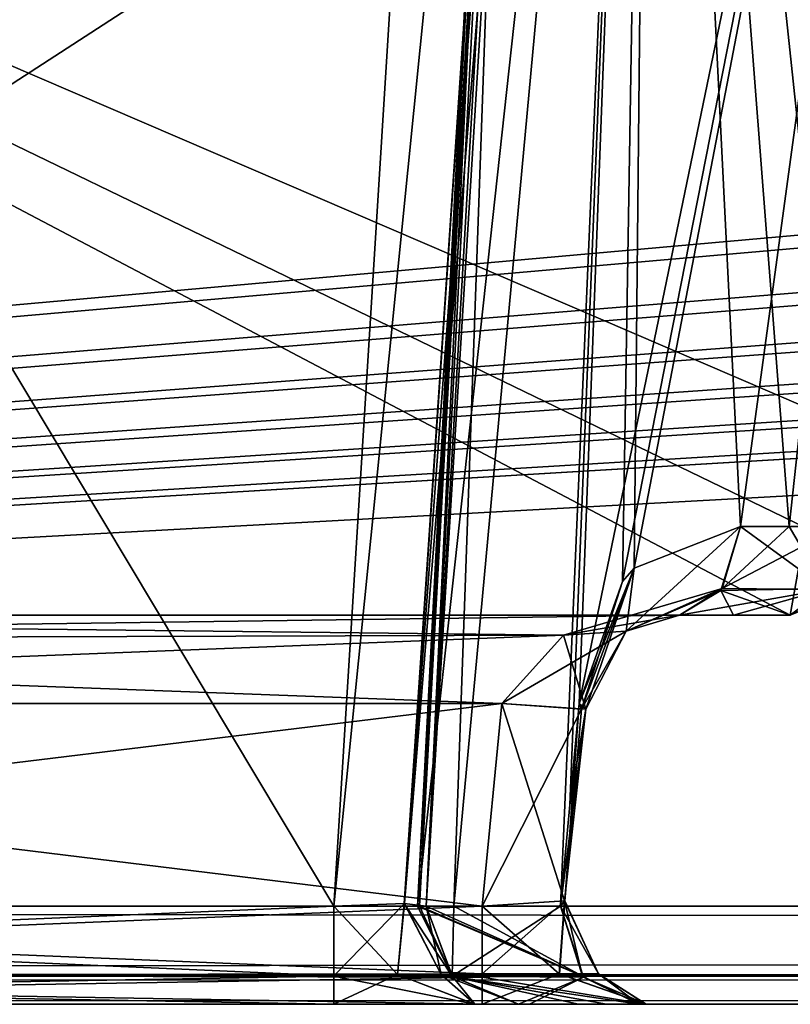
# Model space of a CAD drawing. Header units: inches. Extents: x -9.1 to 9.1, y -1.6 to 4.3.
# Tile 142 of 256: x -6.415 to -6.168, y -1.605 to -1.289. Entities that reach past the tile are written whole.
import ezdxf

# ---------------------------------------------------------------- set-up
doc = ezdxf.new("R2010")
doc.units = ezdxf.units.IN
doc.header["$LTSCALE"] = 81.481481
doc.header["$MEASUREMENT"] = 0
for name, color, linetype in [('127', 7, 'CONTINUOUS'), ('1823', 7, 'CONTINUOUS'), ('1824', 7, 'CONTINUOUS'), ('1825', 7, 'CONTINUOUS'), ('1831', 7, 'CONTINUOUS'), ('1832', 7, 'CONTINUOUS'), ('2470', 7, 'CONTINUOUS'), ('2471', 7, 'CONTINUOUS'), ('2492', 7, 'CONTINUOUS'), ('2493', 7, 'CONTINUOUS'), ('2494', 7, 'CONTINUOUS'), ('2495', 7, 'CONTINUOUS'), ('2496', 7, 'CONTINUOUS'), ('2497', 7, 'CONTINUOUS'), ('2498', 7, 'CONTINUOUS'), ('2499', 7, 'CONTINUOUS'), ('2500', 7, 'CONTINUOUS'), ('2501', 7, 'CONTINUOUS'), ('2502', 7, 'CONTINUOUS'), ('2503', 7, 'CONTINUOUS'), ('2506', 7, 'CONTINUOUS'), ('36', 7, 'CONTINUOUS'), ('395', 7, 'CONTINUOUS'), ('55', 7, 'CONTINUOUS'), ('5724', 7, 'CONTINUOUS'), ('5725', 7, 'CONTINUOUS'), ('5726', 7, 'CONTINUOUS'), ('5727', 7, 'CONTINUOUS'), ('5728', 7, 'CONTINUOUS'), ('5729', 7, 'CONTINUOUS'), ('5730', 7, 'CONTINUOUS'), ('5734', 7, 'CONTINUOUS'), ('5735', 7, 'CONTINUOUS'), ('5736', 7, 'CONTINUOUS'), ('5737', 7, 'CONTINUOUS'), ('77', 7, 'CONTINUOUS'), ('78', 7, 'CONTINUOUS'), ('95', 7, 'CONTINUOUS')]:
    doc.layers.add(name, color=color, linetype=linetype)

msp = doc.modelspace()

# ---------------------------------------------------------------- linework, layer by layer
at = {"layer": '127', "linetype": 'Continuous'}
for points in [[(-6.11798, -1.43262, 4.05518), (-6.10081, -1.105, 4.05518), (-6.87969, -1.105, 4.05518), (-6.11798, -1.43262, 4.05518)], [(-6.11798, -1.43262, 4.05518), (-6.87969, -1.105, 4.05518), (-6.13352, -1.46623, 4.05518), (-6.11798, -1.43262, 4.05518)], [(-6.13352, -1.46623, 4.05518), (-6.87969, -1.105, 4.05518), (-6.16791, -1.48, 4.05518), (-6.13352, -1.46623, 4.05518)], [(-6.16791, -1.48, 4.05518), (-6.87969, -1.105, 4.05518), (-6.8031, -1.48, 4.05518), (-6.16791, -1.48, 4.05518)]]:
    msp.add_3dface(points, dxfattribs=at)
at = {"layer": '1823', "linetype": 'Continuous'}
for points in [[(-6.16791, -1.48, 4.05518), (-6.8031, -1.48, 4.05518), (-6.16791, -1.48, 4.08996), (-6.16791, -1.48, 4.05518)], [(-6.8031, -1.48, 4.05518), (-6.8031, -1.48, 4.11649), (-6.20346, -1.48, 4.11649), (-6.8031, -1.48, 4.05518)], [(-6.16791, -1.48, 4.08996), (-6.8031, -1.48, 4.05518), (-6.18616, -1.48, 4.10259), (-6.16791, -1.48, 4.08996)], [(-6.18616, -1.48, 4.10259), (-6.8031, -1.48, 4.05518), (-6.20346, -1.48, 4.11649), (-6.18616, -1.48, 4.10259)]]:
    msp.add_3dface(points, dxfattribs=at)
at = {"layer": '1824', "linetype": 'Continuous'}
for points in [[(-6.13352, -1.46623, 4.05518), (-6.16791, -1.48, 4.05518), (-6.13333, -1.46612, 4.08194), (-6.13352, -1.46623, 4.05518)], [(-6.16791, -1.48, 4.05518), (-6.16791, -1.48, 4.08996), (-6.13333, -1.46612, 4.08194), (-6.16791, -1.48, 4.05518)]]:
    msp.add_3dface(points, dxfattribs=at)
at = {"layer": '1825', "linetype": 'Continuous'}
for points in [[(-6.13333, -1.46612, 4.08194), (-6.16791, -1.48, 4.08996), (-6.14027, -1.4674, 4.09763), (-6.13333, -1.46612, 4.08194)], [(-6.14027, -1.4674, 4.09763), (-6.16791, -1.48, 4.08996), (-6.1566, -1.47147, 4.1076), (-6.14027, -1.4674, 4.09763)]]:
    msp.add_3dface(points, dxfattribs=at)
at = {"layer": '1831', "linetype": 'Continuous'}
for points in [[(-6.3145, -1.57343, 4.42625), (-6.82519, -1.57343, 4.42625), (-6.8742, -0.63817, 4.47526), (-6.3145, -1.57343, 4.42625)], [(-6.29296, -1.22837, 4.44433), (-6.3145, -1.57343, 4.42625), (-6.8742, -0.63817, 4.47526), (-6.29296, -1.22837, 4.44433)]]:
    msp.add_3dface(points, dxfattribs=at)
at = {"layer": '1832', "linetype": 'Continuous'}
for points in [[(-6.82519, -1.57343, 4.42625), (-6.3145, -1.57343, 4.42625), (-6.31451, -1.5959, 4.43468), (-6.82519, -1.57343, 4.42625)], [(-6.82519, -1.59589, 4.43467), (-6.82519, -1.57343, 4.42625), (-6.31451, -1.5959, 4.43468), (-6.82519, -1.59589, 4.43467)], [(-6.31451, -1.605, 4.45621), (-6.82519, -1.605, 4.45621), (-6.82519, -1.59589, 4.43467), (-6.31451, -1.605, 4.45621)], [(-6.31451, -1.605, 4.45621), (-6.82519, -1.59589, 4.43467), (-6.31451, -1.5959, 4.43468), (-6.31451, -1.605, 4.45621)]]:
    msp.add_3dface(points, dxfattribs=at)
at = {"layer": '2470', "linetype": 'Continuous'}
msp.add_3dface([(-6.16791, -1.48, -4.04245), (-6.13353, -1.46623, -4.04245), (-6.16791, -1.48, -4.08996), (-6.16791, -1.48, -4.04245)], dxfattribs=at)
at = {"layer": '2471', "linetype": 'Continuous'}
for points in [[(-6.8031, -1.48, -4.04245), (-6.16791, -1.48, -4.04245), (-6.8031, -1.48, -4.11649), (-6.8031, -1.48, -4.04245)], [(-6.8031, -1.48, -4.11649), (-6.16791, -1.48, -4.04245), (-6.20346, -1.48, -4.11649), (-6.8031, -1.48, -4.11649)], [(-6.20346, -1.48, -4.11649), (-6.16791, -1.48, -4.04245), (-6.18616, -1.48, -4.10259), (-6.20346, -1.48, -4.11649)], [(-6.16791, -1.48, -4.04245), (-6.16791, -1.48, -4.08996), (-6.18616, -1.48, -4.10259), (-6.16791, -1.48, -4.04245)]]:
    msp.add_3dface(points, dxfattribs=at)
at = {"layer": '2492', "linetype": 'Continuous'}
for points in [[(-6.8742, -0.63817, -4.47526), (-6.82519, -1.57343, -4.42625), (-6.1063, -0.63817, -4.47526), (-6.8742, -0.63817, -4.47526)], [(-6.1063, -0.63817, -4.47526), (-6.82519, -1.57343, -4.42625), (-6.24995, -0.84342, -4.4645), (-6.1063, -0.63817, -4.47526)], [(-6.82519, -1.57343, -4.42625), (-6.26972, -0.88348, -4.46241), (-6.24995, -0.84342, -4.4645), (-6.82519, -1.57343, -4.42625)], [(-6.82519, -1.57343, -4.42625), (-6.29296, -1.22837, -4.44433), (-6.26972, -0.88348, -4.46241), (-6.82519, -1.57343, -4.42625)], [(-6.82519, -1.57343, -4.42625), (-6.3145, -1.57343, -4.42625), (-6.29296, -1.22837, -4.44433), (-6.82519, -1.57343, -4.42625)]]:
    msp.add_3dface(points, dxfattribs=at)
at = {"layer": '2493', "linetype": 'Continuous'}
for points in [[(-6.82519, -1.57343, -4.42625), (-6.82519, -1.59526, -4.43408), (-6.3145, -1.57343, -4.42625), (-6.82519, -1.57343, -4.42625)], [(-6.82519, -1.59526, -4.43408), (-6.31451, -1.59595, -4.43473), (-6.3145, -1.57343, -4.42625), (-6.82519, -1.59526, -4.43408)], [(-6.82519, -1.59526, -4.43408), (-6.82519, -1.605, -4.45621), (-6.31451, -1.59595, -4.43473), (-6.82519, -1.59526, -4.43408)], [(-6.82519, -1.605, -4.45621), (-6.31451, -1.605, -4.45621), (-6.31451, -1.59595, -4.43473), (-6.82519, -1.605, -4.45621)]]:
    msp.add_3dface(points, dxfattribs=at)
at = {"layer": '2494', "linetype": 'Continuous'}
for points in [[(-6.31451, -1.59595, -4.43473), (-6.29402, -1.59542, -4.42824), (-6.3145, -1.57343, -4.42625), (-6.31451, -1.59595, -4.43473)], [(-6.3145, -1.57343, -4.42625), (-6.29402, -1.59542, -4.42824), (-6.29187, -1.57262, -4.41603), (-6.3145, -1.57343, -4.42625)], [(-6.29402, -1.59542, -4.42824), (-6.28002, -1.59542, -4.41214), (-6.29187, -1.57262, -4.41603), (-6.29402, -1.59542, -4.42824)], [(-6.27645, -1.59594, -4.39093), (-6.28484, -1.57343, -4.39211), (-6.29187, -1.57262, -4.41603), (-6.27645, -1.59594, -4.39093)], [(-6.28002, -1.59542, -4.41214), (-6.27645, -1.59594, -4.39093), (-6.29187, -1.57262, -4.41603), (-6.28002, -1.59542, -4.41214)], [(-6.26929, -1.605, -4.43563), (-6.29402, -1.59542, -4.42824), (-6.31451, -1.59595, -4.43473), (-6.26929, -1.605, -4.43563)], [(-6.31451, -1.605, -4.45621), (-6.26929, -1.605, -4.43563), (-6.31451, -1.59595, -4.43473), (-6.31451, -1.605, -4.45621)], [(-6.26929, -1.605, -4.43563), (-6.28002, -1.59542, -4.41214), (-6.29402, -1.59542, -4.42824), (-6.26929, -1.605, -4.43563)], [(-6.26929, -1.605, -4.43563), (-6.25517, -1.605, -4.38793), (-6.28002, -1.59542, -4.41214), (-6.26929, -1.605, -4.43563)], [(-6.25517, -1.605, -4.38793), (-6.27645, -1.59594, -4.39093), (-6.28002, -1.59542, -4.41214), (-6.25517, -1.605, -4.38793)]]:
    msp.add_3dface(points, dxfattribs=at)
at = {"layer": '2495', "linetype": 'Continuous'}
for points in [[(-6.3145, -1.57343, -4.42625), (-6.29187, -1.57262, -4.41603), (-6.24522, -0.88448, -4.44958), (-6.3145, -1.57343, -4.42625)], [(-6.29296, -1.22837, -4.44433), (-6.3145, -1.57343, -4.42625), (-6.24522, -0.88448, -4.44958), (-6.29296, -1.22837, -4.44433)], [(-6.29187, -1.57262, -4.41603), (-6.28484, -1.57343, -4.39211), (-6.24522, -0.88448, -4.44958), (-6.29187, -1.57262, -4.41603)], [(-6.28484, -1.57343, -4.39211), (-6.26348, -1.2256, -4.40826), (-6.24522, -0.88448, -4.44958), (-6.28484, -1.57343, -4.39211)]]:
    msp.add_3dface(points, dxfattribs=at)
at = {"layer": '2496', "linetype": 'Continuous'}
for points in [[(-6.28695, -1.57343, -4.3721), (-6.28765, -1.57343, -4.352), (-6.24885, -0.88343, -4.38832), (-6.28695, -1.57343, -4.3721)], [(-6.24885, -0.88343, -4.38832), (-6.28765, -1.57343, -4.352), (-6.25149, -0.88343, -4.352), (-6.24885, -0.88343, -4.38832)], [(-6.25149, -0.88343, -4.352), (-6.28765, -1.57343, -4.352), (-6.27593, -1.57343, -4.27071), (-6.25149, -0.88343, -4.352)], [(-6.28484, -1.57343, -4.39211), (-6.28695, -1.57343, -4.3721), (-6.24885, -0.88343, -4.38832), (-6.28484, -1.57343, -4.39211)], [(-6.26348, -1.2256, -4.40826), (-6.28484, -1.57343, -4.39211), (-6.24885, -0.88343, -4.38832), (-6.26348, -1.2256, -4.40826)], [(-6.21216, -0.88343, -4.21696), (-6.25149, -0.88343, -4.352), (-6.27593, -1.57343, -4.27071), (-6.21216, -0.88343, -4.21696)], [(-6.24171, -1.57343, -4.19606), (-6.21216, -0.88343, -4.21696), (-6.27593, -1.57343, -4.27071), (-6.24171, -1.57343, -4.19606)], [(-6.23572, -1.50843, -4.19315), (-6.21216, -0.88343, -4.21696), (-6.24171, -1.57343, -4.19606), (-6.23572, -1.50843, -4.19315)], [(-6.23572, -1.50843, -4.19315), (-6.22178, -1.46922, -4.17751), (-6.21216, -0.88343, -4.21696), (-6.23572, -1.50843, -4.19315)], [(-6.22178, -1.46922, -4.17751), (-6.21804, -1.46492, -4.17322), (-6.21216, -0.88343, -4.21696), (-6.22178, -1.46922, -4.17751)], [(-6.21804, -1.46492, -4.17322), (-6.18387, -1.45157, -4.13916), (-6.21216, -0.88343, -4.21696), (-6.21804, -1.46492, -4.17322)], [(-6.18387, -1.45157, -4.13916), (-6.16824, -1.45157, -4.1266), (-6.21216, -0.88343, -4.21696), (-6.18387, -1.45157, -4.13916)], [(-6.16824, -1.45157, -4.1266), (-6.15174, -1.45157, -4.11518), (-6.21216, -0.88343, -4.21696), (-6.16824, -1.45157, -4.1266)], [(-6.21216, -0.88343, -4.21696), (-6.15174, -1.45157, -4.11518), (-6.13932, -1.44608, -4.108), (-6.21216, -0.88343, -4.21696)], [(-6.12013, -1.15839, -4.11478), (-6.21216, -0.88343, -4.21696), (-6.13365, -1.43262, -4.10565), (-6.12013, -1.15839, -4.11478)], [(-6.13365, -1.43262, -4.10565), (-6.21216, -0.88343, -4.21696), (-6.13932, -1.44608, -4.108), (-6.13365, -1.43262, -4.10565)]]:
    msp.add_3dface(points, dxfattribs=at)
at = {"layer": '2497', "linetype": 'Continuous'}
for points in [[(-6.28765, -1.57343, -4.352), (-6.28695, -1.57343, -4.3721), (-6.27645, -1.59594, -4.39093), (-6.28765, -1.57343, -4.352)], [(-6.27593, -1.57343, -4.27071), (-6.28765, -1.57343, -4.352), (-6.27645, -1.59594, -4.39093), (-6.27593, -1.57343, -4.27071)], [(-6.28695, -1.57343, -4.3721), (-6.28484, -1.57343, -4.39211), (-6.27645, -1.59594, -4.39093), (-6.28695, -1.57343, -4.3721)], [(-6.24171, -1.57343, -4.19606), (-6.27593, -1.57343, -4.27071), (-6.27645, -1.59594, -4.39093), (-6.24171, -1.57343, -4.19606)], [(-6.23428, -1.59631, -4.20085), (-6.24171, -1.57343, -4.19606), (-6.27645, -1.59594, -4.39093), (-6.23428, -1.59631, -4.20085)], [(-6.25517, -1.605, -4.38793), (-6.23428, -1.59631, -4.20085), (-6.27645, -1.59594, -4.39093), (-6.25517, -1.605, -4.38793)], [(-6.25517, -1.605, -4.38793), (-6.25165, -1.605, -4.29664), (-6.23428, -1.59631, -4.20085), (-6.25517, -1.605, -4.38793)], [(-6.25165, -1.605, -4.29664), (-6.21654, -1.605, -4.2123), (-6.23428, -1.59631, -4.20085), (-6.25165, -1.605, -4.29664)]]:
    msp.add_3dface(points, dxfattribs=at)
at = {"layer": '2498', "linetype": 'Continuous'}
for points in [[(-6.26689, -1.59526, -4.14202), (-6.26689, -1.57343, -4.14986), (-6.24029, -1.57173, -4.16551), (-6.26689, -1.59526, -4.14202)], [(-6.24207, -1.59519, -4.1513), (-6.26689, -1.59526, -4.14202), (-6.24029, -1.57173, -4.16551), (-6.24207, -1.59519, -4.1513)], [(-6.22947, -1.59519, -4.17445), (-6.24207, -1.59519, -4.1513), (-6.24029, -1.57173, -4.16551), (-6.22947, -1.59519, -4.17445)], [(-6.24171, -1.57343, -4.19606), (-6.22947, -1.59519, -4.17445), (-6.24029, -1.57173, -4.16551), (-6.24171, -1.57343, -4.19606)], [(-6.24171, -1.57343, -4.19606), (-6.23428, -1.59631, -4.20085), (-6.22947, -1.59519, -4.17445), (-6.24171, -1.57343, -4.19606)], [(-6.21418, -1.605, -4.15122), (-6.26689, -1.605, -4.1199), (-6.24207, -1.59519, -4.1513), (-6.21418, -1.605, -4.15122)], [(-6.26689, -1.605, -4.1199), (-6.26689, -1.59526, -4.14202), (-6.24207, -1.59519, -4.1513), (-6.26689, -1.605, -4.1199)], [(-6.21418, -1.605, -4.15122), (-6.24207, -1.59519, -4.1513), (-6.22947, -1.59519, -4.17445), (-6.21418, -1.605, -4.15122)], [(-6.23428, -1.59631, -4.20085), (-6.21418, -1.605, -4.15122), (-6.22947, -1.59519, -4.17445), (-6.23428, -1.59631, -4.20085)], [(-6.21654, -1.605, -4.2123), (-6.21418, -1.605, -4.15122), (-6.23428, -1.59631, -4.20085), (-6.21654, -1.605, -4.2123)]]:
    msp.add_3dface(points, dxfattribs=at)
at = {"layer": '2499', "linetype": 'Continuous'}
for points in [[(-6.79523, -1.59589, -4.14143), (-6.79523, -1.57343, -4.14986), (-6.26689, -1.59526, -4.14202), (-6.79523, -1.59589, -4.14143)], [(-6.79523, -1.57343, -4.14986), (-6.26689, -1.57343, -4.14986), (-6.26689, -1.59526, -4.14202), (-6.79523, -1.57343, -4.14986)], [(-6.26689, -1.605, -4.1199), (-6.79523, -1.59589, -4.14143), (-6.26689, -1.59526, -4.14202), (-6.26689, -1.605, -4.1199)], [(-6.26689, -1.605, -4.1199), (-6.79523, -1.605, -4.1199), (-6.79523, -1.59589, -4.14143), (-6.26689, -1.605, -4.1199)]]:
    msp.add_3dface(points, dxfattribs=at)
at = {"layer": '2500', "linetype": 'Continuous'}
for points in [[(-6.79523, -1.57343, -4.14986), (-6.79863, -1.50843, -4.14645), (-6.26056, -1.50843, -4.14645), (-6.79523, -1.57343, -4.14986)], [(-6.79523, -1.57343, -4.14986), (-6.26056, -1.50843, -4.14645), (-6.26689, -1.57343, -4.14986), (-6.79523, -1.57343, -4.14986)]]:
    msp.add_3dface(points, dxfattribs=at)
at = {"layer": '2501', "linetype": 'Continuous'}
for points in [[(-6.26056, -1.50843, -4.14645), (-6.23495, -1.51018, -4.16113), (-6.26689, -1.57343, -4.14986), (-6.26056, -1.50843, -4.14645)], [(-6.26689, -1.57343, -4.14986), (-6.23495, -1.51018, -4.16113), (-6.24029, -1.57173, -4.16551), (-6.26689, -1.57343, -4.14986)], [(-6.23572, -1.50843, -4.19315), (-6.24171, -1.57343, -4.19606), (-6.24029, -1.57173, -4.16551), (-6.23572, -1.50843, -4.19315)], [(-6.23495, -1.51018, -4.16113), (-6.23572, -1.50843, -4.19315), (-6.24029, -1.57173, -4.16551), (-6.23495, -1.51018, -4.16113)]]:
    msp.add_3dface(points, dxfattribs=at)
at = {"layer": '2502', "linetype": 'Continuous'}
for points in [[(-6.18975, -1.47146, -4.13235), (-6.18387, -1.45157, -4.13916), (-6.22066, -1.48521, -4.15311), (-6.18975, -1.47146, -4.13235)], [(-6.22066, -1.48521, -4.15311), (-6.18387, -1.45157, -4.13916), (-6.21804, -1.46492, -4.17322), (-6.22066, -1.48521, -4.15311)], [(-6.22066, -1.48521, -4.15311), (-6.21804, -1.46492, -4.17322), (-6.23495, -1.51018, -4.16113), (-6.22066, -1.48521, -4.15311)], [(-6.23495, -1.51018, -4.16113), (-6.21804, -1.46492, -4.17322), (-6.22178, -1.46922, -4.17751), (-6.23495, -1.51018, -4.16113)], [(-6.23572, -1.50843, -4.19315), (-6.23495, -1.51018, -4.16113), (-6.22178, -1.46922, -4.17751), (-6.23572, -1.50843, -4.19315)], [(-6.24071, -1.48645, -4.13507), (-6.20346, -1.48, -4.11649), (-6.18975, -1.47146, -4.13235), (-6.24071, -1.48645, -4.13507)], [(-6.24071, -1.48645, -4.13507), (-6.18975, -1.47146, -4.13235), (-6.22066, -1.48521, -4.15311), (-6.24071, -1.48645, -4.13507)], [(-6.26056, -1.50843, -4.14645), (-6.24071, -1.48645, -4.13507), (-6.22066, -1.48521, -4.15311), (-6.26056, -1.50843, -4.14645)], [(-6.26056, -1.50843, -4.14645), (-6.22066, -1.48521, -4.15311), (-6.23495, -1.51018, -4.16113), (-6.26056, -1.50843, -4.14645)]]:
    msp.add_3dface(points, dxfattribs=at)
at = {"layer": '2503', "linetype": 'Continuous'}
for points in [[(-6.18387, -1.45157, -4.13916), (-6.18975, -1.47146, -4.13235), (-6.16824, -1.45157, -4.1266), (-6.18387, -1.45157, -4.13916)], [(-6.16824, -1.45157, -4.1266), (-6.18975, -1.47146, -4.13235), (-6.15174, -1.45157, -4.11518), (-6.16824, -1.45157, -4.1266)], [(-6.15174, -1.45157, -4.11518), (-6.18975, -1.47146, -4.13235), (-6.15678, -1.47178, -4.10733), (-6.15174, -1.45157, -4.11518)], [(-6.18975, -1.47146, -4.13235), (-6.20346, -1.48, -4.11649), (-6.15678, -1.47178, -4.10733), (-6.18975, -1.47146, -4.13235)], [(-6.20346, -1.48, -4.11649), (-6.18616, -1.48, -4.10259), (-6.15678, -1.47178, -4.10733), (-6.20346, -1.48, -4.11649)], [(-6.18616, -1.48, -4.10259), (-6.16791, -1.48, -4.08996), (-6.15678, -1.47178, -4.10733), (-6.18616, -1.48, -4.10259)]]:
    msp.add_3dface(points, dxfattribs=at)
at = {"layer": '2506', "linetype": 'Continuous'}
for points in [[(-6.80181, -1.4882, -4.13709), (-6.8031, -1.48, -4.11649), (-6.24071, -1.48645, -4.13507), (-6.80181, -1.4882, -4.13709)], [(-6.8031, -1.48, -4.11649), (-6.20346, -1.48, -4.11649), (-6.24071, -1.48645, -4.13507), (-6.8031, -1.48, -4.11649)], [(-6.26056, -1.50843, -4.14645), (-6.80181, -1.4882, -4.13709), (-6.24071, -1.48645, -4.13507), (-6.26056, -1.50843, -4.14645)], [(-6.79863, -1.50843, -4.14645), (-6.80181, -1.4882, -4.13709), (-6.26056, -1.50843, -4.14645), (-6.79863, -1.50843, -4.14645)]]:
    msp.add_3dface(points, dxfattribs=at)
at = {"layer": '36', "linetype": 'Continuous'}
for points in [[(-8.57818, -1.605, -4.59779), (8.5782, -1.605, -4.59779), (-6.00062, -1.605, -4.5107), (-8.57818, -1.605, -4.59779)], [(-8.57818, -1.605, -4.59779), (-6.00062, -1.605, -4.5107), (-8.30044, -1.605, -4.45621), (-8.57818, -1.605, -4.59779)], [(8.5782, -1.605, 4.59779), (-8.57818, -1.605, 4.59779), (6.00062, -1.605, 4.5107), (8.5782, -1.605, 4.59779)], [(6.00062, -1.605, 4.5107), (-8.57818, -1.605, 4.59779), (5.92149, -1.605, 4.48987), (6.00062, -1.605, 4.5107)], [(5.92149, -1.605, 4.48987), (-8.57818, -1.605, 4.59779), (2.00062, -1.605, 4.5107), (5.92149, -1.605, 4.48987)], [(2.00062, -1.605, 4.5107), (-8.57818, -1.605, 4.59779), (1.92149, -1.605, 4.48987), (2.00062, -1.605, 4.5107)], [(1.92149, -1.605, 4.48987), (-8.57818, -1.605, 4.59779), (-1.99938, -1.605, 4.5107), (1.92149, -1.605, 4.48987)], [(-1.99938, -1.605, 4.5107), (-8.57818, -1.605, 4.59779), (-2.07851, -1.605, 4.48987), (-1.99938, -1.605, 4.5107)], [(-2.07851, -1.605, 4.48987), (-8.57818, -1.605, 4.59779), (-2.31451, -1.605, 4.45621), (-2.07851, -1.605, 4.48987)], [(-5.99938, -1.605, 4.5107), (-8.57818, -1.605, 4.59779), (-6.07851, -1.605, 4.48987), (-5.99938, -1.605, 4.5107)], [(-8.57818, -1.605, 4.59779), (-5.99938, -1.605, 4.5107), (-4.15531, -1.605, 4.45621), (-8.57818, -1.605, 4.59779)], [(-6.07851, -1.605, 4.48987), (-8.57818, -1.605, 4.59779), (-6.31451, -1.605, 4.45621), (-6.07851, -1.605, 4.48987)], [(-2.31451, -1.605, 4.45621), (-8.57818, -1.605, 4.59779), (-2.82519, -1.605, 4.45621), (-2.31451, -1.605, 4.45621)], [(-2.82519, -1.605, 4.45621), (-8.57818, -1.605, 4.59779), (-3.17481, -1.605, 4.45621), (-2.82519, -1.605, 4.45621)], [(-6.31451, -1.605, 4.45621), (-8.57818, -1.605, 4.59779), (-6.82519, -1.605, 4.45621), (-6.31451, -1.605, 4.45621)], [(-3.17481, -1.605, 4.45621), (-8.57818, -1.605, 4.59779), (-3.84469, -1.605, 4.45621), (-3.17481, -1.605, 4.45621)], [(-3.84469, -1.605, 4.45621), (-8.57818, -1.605, 4.59779), (-4.15531, -1.605, 4.45621), (-3.84469, -1.605, 4.45621)], [(-8.30044, -1.605, -4.45621), (-6.00062, -1.605, -4.5107), (-7.17481, -1.605, -4.45621), (-8.30044, -1.605, -4.45621)], [(-7.17481, -1.605, -4.45621), (-6.00062, -1.605, -4.5107), (-7.13242, -1.605, -4.43865), (-7.17481, -1.605, -4.45621)], [(-6.00062, -1.605, -4.5107), (-6.82519, -1.605, -4.45621), (-7.13242, -1.605, -4.43865), (-6.00062, -1.605, -4.5107)], [(-6.82519, -1.605, -4.45621), (-6.00062, -1.605, -4.5107), (-6.31451, -1.605, -4.45621), (-6.82519, -1.605, -4.45621)], [(-6.26689, -1.605, 4.1199), (-6.79523, -1.605, 4.1199), (-6.26689, -1.605, -4.1199), (-6.26689, -1.605, 4.1199)], [(-6.79523, -1.605, 4.1199), (-6.79523, -1.605, -4.1199), (-6.26689, -1.605, -4.1199), (-6.79523, -1.605, 4.1199)], [(-6.00062, -1.605, -4.5107), (-6.07957, -1.605, -4.48927), (-6.31451, -1.605, -4.45621), (-6.00062, -1.605, -4.5107)], [(-6.31451, -1.605, -4.45621), (-6.07957, -1.605, -4.48927), (-6.26929, -1.605, -4.43563), (-6.31451, -1.605, -4.45621)], [(-6.13703, -1.605, 4.43193), (-6.07851, -1.605, 4.48987), (-6.31451, -1.605, 4.45621), (-6.13703, -1.605, 4.43193)], [(-6.26926, -1.605, 4.4356), (-6.13703, -1.605, 4.43193), (-6.31451, -1.605, 4.45621), (-6.26926, -1.605, 4.4356)], [(-6.26929, -1.605, -4.43563), (-6.07957, -1.605, -4.48927), (-6.25517, -1.605, -4.38793), (-6.26929, -1.605, -4.43563)], [(-6.15871, -1.605, 4.352), (-6.13703, -1.605, 4.43193), (-6.26926, -1.605, 4.4356), (-6.15871, -1.605, 4.352)], [(-6.25517, -1.605, 4.38793), (-6.15871, -1.605, 4.352), (-6.26926, -1.605, 4.4356), (-6.25517, -1.605, 4.38793)], [(-6.21428, -1.605, 4.15103), (-6.26689, -1.605, 4.1199), (-6.21418, -1.605, -4.15122), (-6.21428, -1.605, 4.15103)], [(-6.21418, -1.605, -4.15122), (-6.26689, -1.605, 4.1199), (-6.26689, -1.605, -4.1199), (-6.21418, -1.605, -4.15122)], [(-6.25526, -1.605, 4.31676), (-6.23589, -1.605, 4.24827), (-6.25517, -1.605, 4.38793), (-6.25526, -1.605, 4.31676)], [(-6.07957, -1.605, -4.48927), (-6.13732, -1.605, -4.43148), (-6.25517, -1.605, -4.38793), (-6.07957, -1.605, -4.48927)], [(-6.25517, -1.605, -4.38793), (-6.13732, -1.605, -4.43148), (-6.25165, -1.605, -4.29664), (-6.25517, -1.605, -4.38793)], [(-6.21654, -1.605, 4.2123), (-6.15871, -1.605, 4.352), (-6.25517, -1.605, 4.38793), (-6.21654, -1.605, 4.2123)], [(-6.22693, -1.605, 4.2299), (-6.21654, -1.605, 4.2123), (-6.25517, -1.605, 4.38793), (-6.22693, -1.605, 4.2299)], [(-6.23589, -1.605, 4.24827), (-6.22693, -1.605, 4.2299), (-6.25517, -1.605, 4.38793), (-6.23589, -1.605, 4.24827)], [(-6.25165, -1.605, -4.29664), (-6.13732, -1.605, -4.43148), (-6.21654, -1.605, -4.2123), (-6.25165, -1.605, -4.29664)], [(-6.21654, -1.605, -4.2123), (-6.13732, -1.605, -4.43148), (-6.21418, -1.605, -4.15122), (-6.21654, -1.605, -4.2123)], [(-6.21428, -1.605, 4.15103), (-6.15871, -1.605, 4.352), (-6.21654, -1.605, 4.2123), (-6.21428, -1.605, 4.15103)], [(-6.15871, -1.605, -4.352), (-6.15871, -1.605, 4.352), (-6.21428, -1.605, 4.15103), (-6.15871, -1.605, -4.352)], [(-6.15871, -1.605, -4.352), (-6.21428, -1.605, 4.15103), (-6.21418, -1.605, -4.15122), (-6.15871, -1.605, -4.352)], [(-6.13732, -1.605, -4.43148), (-6.15871, -1.605, -4.352), (-6.21418, -1.605, -4.15122), (-6.13732, -1.605, -4.43148)]]:
    msp.add_3dface(points, dxfattribs=at)
at = {"layer": '395', "linetype": 'Continuous'}
for points in [[(-8.57837, -1.57343, 4.62775), (8.57837, -1.57343, 4.62775), (-8.52935, -0.63817, 4.57874), (-8.57837, -1.57343, 4.62775)], [(-8.52935, -0.63817, 4.57874), (8.57837, -1.57343, 4.62775), (-7.12257, -0.63817, 4.57874), (-8.52935, -0.63817, 4.57874)], [(-7.12257, -0.63817, 4.57874), (8.57837, -1.57343, 4.62775), (-6.87743, -0.63817, 4.57874), (-7.12257, -0.63817, 4.57874)], [(-6.87743, -0.63817, 4.57874), (8.57837, -1.57343, 4.62775), (-6.10307, -0.63817, 4.57874), (-6.87743, -0.63817, 4.57874)]]:
    msp.add_3dface(points, dxfattribs=at)
at = {"layer": '55', "linetype": 'Continuous'}
for points in [[(8.57837, -1.59603, 4.61918), (8.57837, -1.57343, 4.62775), (-8.57837, -1.59542, 4.61977), (8.57837, -1.59603, 4.61918)], [(-8.57837, -1.59542, 4.61977), (8.57837, -1.57343, 4.62775), (-8.57837, -1.57343, 4.62775), (-8.57837, -1.59542, 4.61977)], [(-8.57818, -1.605, 4.59779), (8.57837, -1.59603, 4.61918), (-8.57837, -1.59542, 4.61977), (-8.57818, -1.605, 4.59779)], [(-8.57818, -1.605, 4.59779), (8.5782, -1.605, 4.59779), (8.57837, -1.59603, 4.61918), (-8.57818, -1.605, 4.59779)]]:
    msp.add_3dface(points, dxfattribs=at)
at = {"layer": '5724', "linetype": 'Continuous'}
for points in [[(-6.20346, -1.48, 4.11649), (-6.8031, -1.48, 4.11649), (-6.80181, -1.4882, 4.1371), (-6.20346, -1.48, 4.11649)], [(-6.20346, -1.48, 4.11649), (-6.80181, -1.4882, 4.1371), (-6.2407, -1.48645, 4.13507), (-6.20346, -1.48, 4.11649)], [(-6.80181, -1.4882, 4.1371), (-6.79863, -1.50843, 4.14645), (-6.2407, -1.48645, 4.13507), (-6.80181, -1.4882, 4.1371)], [(-6.2407, -1.48645, 4.13507), (-6.79863, -1.50843, 4.14645), (-6.26056, -1.50843, 4.14645), (-6.2407, -1.48645, 4.13507)]]:
    msp.add_3dface(points, dxfattribs=at)
at = {"layer": '5725', "linetype": 'Continuous'}
for points in [[(-6.22066, -1.48521, 4.1531), (-6.21803, -1.46491, 4.17321), (-6.18387, -1.45157, 4.13916), (-6.22066, -1.48521, 4.1531)], [(-6.19018, -1.47208, 4.13186), (-6.22066, -1.48521, 4.1531), (-6.18387, -1.45157, 4.13916), (-6.19018, -1.47208, 4.13186)], [(-6.23358, -1.51018, 4.16371), (-6.23572, -1.50843, 4.19315), (-6.21803, -1.46491, 4.17321), (-6.23358, -1.51018, 4.16371)], [(-6.21803, -1.46491, 4.17321), (-6.23572, -1.50843, 4.19315), (-6.22177, -1.46921, 4.17751), (-6.21803, -1.46491, 4.17321)], [(-6.22066, -1.48521, 4.1531), (-6.23358, -1.51018, 4.16371), (-6.21803, -1.46491, 4.17321), (-6.22066, -1.48521, 4.1531)], [(-6.20346, -1.48, 4.11649), (-6.22066, -1.48521, 4.1531), (-6.19018, -1.47208, 4.13186), (-6.20346, -1.48, 4.11649)], [(-6.20346, -1.48, 4.11649), (-6.2407, -1.48645, 4.13507), (-6.22066, -1.48521, 4.1531), (-6.20346, -1.48, 4.11649)], [(-6.2407, -1.48645, 4.13507), (-6.23358, -1.51018, 4.16371), (-6.22066, -1.48521, 4.1531), (-6.2407, -1.48645, 4.13507)], [(-6.2407, -1.48645, 4.13507), (-6.26056, -1.50843, 4.14645), (-6.23358, -1.51018, 4.16371), (-6.2407, -1.48645, 4.13507)]]:
    msp.add_3dface(points, dxfattribs=at)
at = {"layer": '5726', "linetype": 'Continuous'}
for points in [[(-6.24045, -1.57173, 4.16523), (-6.26056, -1.50843, 4.14645), (-6.26689, -1.57343, 4.14986), (-6.24045, -1.57173, 4.16523)], [(-6.23358, -1.51018, 4.16371), (-6.26056, -1.50843, 4.14645), (-6.24045, -1.57173, 4.16523), (-6.23358, -1.51018, 4.16371)], [(-6.24171, -1.57343, 4.19606), (-6.23358, -1.51018, 4.16371), (-6.24045, -1.57173, 4.16523), (-6.24171, -1.57343, 4.19606)], [(-6.23358, -1.51018, 4.16371), (-6.24171, -1.57343, 4.19606), (-6.23873, -1.54096, 4.1946), (-6.23358, -1.51018, 4.16371)], [(-6.23572, -1.50843, 4.19315), (-6.23358, -1.51018, 4.16371), (-6.23873, -1.54096, 4.1946), (-6.23572, -1.50843, 4.19315)]]:
    msp.add_3dface(points, dxfattribs=at)
at = {"layer": '5727', "linetype": 'Continuous'}
for points in [[(-6.24045, -1.57173, 4.16523), (-6.26689, -1.57343, 4.14986), (-6.24209, -1.59519, 4.15128), (-6.24045, -1.57173, 4.16523)], [(-6.24209, -1.59519, 4.15128), (-6.26689, -1.57343, 4.14986), (-6.26689, -1.59625, 4.14107), (-6.24209, -1.59519, 4.15128)], [(-6.22947, -1.59519, 4.17442), (-6.24045, -1.57173, 4.16523), (-6.24209, -1.59519, 4.15128), (-6.22947, -1.59519, 4.17442)], [(-6.24171, -1.57343, 4.19606), (-6.24045, -1.57173, 4.16523), (-6.23459, -1.59595, 4.20065), (-6.24171, -1.57343, 4.19606)], [(-6.23459, -1.59595, 4.20065), (-6.24045, -1.57173, 4.16523), (-6.22947, -1.59519, 4.17442), (-6.23459, -1.59595, 4.20065)], [(-6.21428, -1.605, 4.15103), (-6.24209, -1.59519, 4.15128), (-6.26689, -1.59625, 4.14107), (-6.21428, -1.605, 4.15103)], [(-6.26689, -1.605, 4.1199), (-6.21428, -1.605, 4.15103), (-6.26689, -1.59625, 4.14107), (-6.26689, -1.605, 4.1199)], [(-6.21428, -1.605, 4.15103), (-6.22947, -1.59519, 4.17442), (-6.24209, -1.59519, 4.15128), (-6.21428, -1.605, 4.15103)], [(-6.21654, -1.605, 4.2123), (-6.23459, -1.59595, 4.20065), (-6.22947, -1.59519, 4.17442), (-6.21654, -1.605, 4.2123)], [(-6.21428, -1.605, 4.15103), (-6.21654, -1.605, 4.2123), (-6.22947, -1.59519, 4.17442), (-6.21428, -1.605, 4.15103)]]:
    msp.add_3dface(points, dxfattribs=at)
at = {"layer": '5728', "linetype": 'Continuous'}
for points in [[(-6.27593, -1.57343, 4.27072), (-6.23459, -1.59595, 4.20065), (-6.28765, -1.57343, 4.352), (-6.27593, -1.57343, 4.27072)], [(-6.28765, -1.57343, 4.352), (-6.23459, -1.59595, 4.20065), (-6.28695, -1.57343, 4.3721), (-6.28765, -1.57343, 4.352)], [(-6.28695, -1.57343, 4.3721), (-6.23459, -1.59595, 4.20065), (-6.28484, -1.57343, 4.39211), (-6.28695, -1.57343, 4.3721)], [(-6.28484, -1.57343, 4.39211), (-6.23459, -1.59595, 4.20065), (-6.27636, -1.59603, 4.39092), (-6.28484, -1.57343, 4.39211)], [(-6.24171, -1.57343, 4.19606), (-6.23459, -1.59595, 4.20065), (-6.27593, -1.57343, 4.27072), (-6.24171, -1.57343, 4.19606)], [(-6.23459, -1.59595, 4.20065), (-6.21654, -1.605, 4.2123), (-6.27636, -1.59603, 4.39092), (-6.23459, -1.59595, 4.20065)], [(-6.21654, -1.605, 4.2123), (-6.22693, -1.605, 4.2299), (-6.27636, -1.59603, 4.39092), (-6.21654, -1.605, 4.2123)], [(-6.22693, -1.605, 4.2299), (-6.23589, -1.605, 4.24827), (-6.27636, -1.59603, 4.39092), (-6.22693, -1.605, 4.2299)], [(-6.23589, -1.605, 4.24827), (-6.25526, -1.605, 4.31676), (-6.27636, -1.59603, 4.39092), (-6.23589, -1.605, 4.24827)], [(-6.25526, -1.605, 4.31676), (-6.25517, -1.605, 4.38793), (-6.27636, -1.59603, 4.39092), (-6.25526, -1.605, 4.31676)]]:
    msp.add_3dface(points, dxfattribs=at)
at = {"layer": '5729', "linetype": 'Continuous'}
for points in [[(-6.27593, -1.57343, 4.27072), (-6.28765, -1.57343, 4.352), (-6.21216, -0.88343, 4.21696), (-6.27593, -1.57343, 4.27072)], [(-6.28765, -1.57343, 4.352), (-6.28695, -1.57343, 4.3721), (-6.25149, -0.88343, 4.352), (-6.28765, -1.57343, 4.352)], [(-6.21216, -0.88343, 4.21696), (-6.28765, -1.57343, 4.352), (-6.25149, -0.88343, 4.352), (-6.21216, -0.88343, 4.21696)], [(-6.28695, -1.57343, 4.3721), (-6.28484, -1.57343, 4.39211), (-6.25149, -0.88343, 4.352), (-6.28695, -1.57343, 4.3721)], [(-6.25149, -0.88343, 4.352), (-6.28484, -1.57343, 4.39211), (-6.24885, -0.88343, 4.38832), (-6.25149, -0.88343, 4.352)], [(-6.24885, -0.88343, 4.38832), (-6.28484, -1.57343, 4.39211), (-6.26348, -1.2256, 4.40826), (-6.24885, -0.88343, 4.38832)], [(-6.24171, -1.57343, 4.19606), (-6.27593, -1.57343, 4.27072), (-6.21216, -0.88343, 4.21696), (-6.24171, -1.57343, 4.19606)], [(-6.23873, -1.54096, 4.1946), (-6.24171, -1.57343, 4.19606), (-6.21216, -0.88343, 4.21696), (-6.23873, -1.54096, 4.1946)], [(-6.23572, -1.50843, 4.19315), (-6.23873, -1.54096, 4.1946), (-6.21216, -0.88343, 4.21696), (-6.23572, -1.50843, 4.19315)], [(-6.23572, -1.50843, 4.19315), (-6.10647, -0.88343, 4.12416), (-6.22177, -1.46921, 4.17751), (-6.23572, -1.50843, 4.19315)], [(-6.10647, -0.88343, 4.12416), (-6.23572, -1.50843, 4.19315), (-6.21216, -0.88343, 4.21696), (-6.10647, -0.88343, 4.12416)], [(-6.10647, -0.88343, 4.12416), (-6.21803, -1.46491, 4.17321), (-6.22177, -1.46921, 4.17751), (-6.10647, -0.88343, 4.12416)], [(-6.21803, -1.46491, 4.17321), (-6.10647, -0.88343, 4.12416), (-6.18387, -1.45157, 4.13916), (-6.21803, -1.46491, 4.17321)], [(-6.18387, -1.45157, 4.13916), (-6.10647, -0.88343, 4.12416), (-6.16824, -1.45157, 4.1266), (-6.18387, -1.45157, 4.13916)], [(-6.10647, -0.88343, 4.12416), (-6.15174, -1.45157, 4.11518), (-6.16824, -1.45157, 4.1266), (-6.10647, -0.88343, 4.12416)]]:
    msp.add_3dface(points, dxfattribs=at)
at = {"layer": '5730', "linetype": 'Continuous'}
for points in [[(-6.1566, -1.47147, 4.1076), (-6.19018, -1.47208, 4.13186), (-6.18387, -1.45157, 4.13916), (-6.1566, -1.47147, 4.1076)], [(-6.1566, -1.47147, 4.1076), (-6.18387, -1.45157, 4.13916), (-6.16824, -1.45157, 4.1266), (-6.1566, -1.47147, 4.1076)], [(-6.15174, -1.45157, 4.11518), (-6.1566, -1.47147, 4.1076), (-6.16824, -1.45157, 4.1266), (-6.15174, -1.45157, 4.11518)], [(-6.18616, -1.48, 4.10259), (-6.20346, -1.48, 4.11649), (-6.19018, -1.47208, 4.13186), (-6.18616, -1.48, 4.10259)], [(-6.1566, -1.47147, 4.1076), (-6.16791, -1.48, 4.08996), (-6.19018, -1.47208, 4.13186), (-6.1566, -1.47147, 4.1076)], [(-6.16791, -1.48, 4.08996), (-6.18616, -1.48, 4.10259), (-6.19018, -1.47208, 4.13186), (-6.16791, -1.48, 4.08996)]]:
    msp.add_3dface(points, dxfattribs=at)
at = {"layer": '5734', "linetype": 'Continuous'}
for points in [[(-6.3145, -1.57343, 4.42625), (-6.29296, -1.22837, 4.44433), (-6.24522, -0.88448, 4.44958), (-6.3145, -1.57343, 4.42625)], [(-6.3145, -1.57343, 4.42625), (-6.24522, -0.88448, 4.44958), (-6.29181, -1.57262, 4.41596), (-6.3145, -1.57343, 4.42625)], [(-6.241, -0.88343, 4.42388), (-6.26348, -1.2256, 4.40826), (-6.29181, -1.57262, 4.41596), (-6.241, -0.88343, 4.42388)], [(-6.24522, -0.88448, 4.44958), (-6.241, -0.88343, 4.42388), (-6.29181, -1.57262, 4.41596), (-6.24522, -0.88448, 4.44958)], [(-6.26348, -1.2256, 4.40826), (-6.28484, -1.57343, 4.39211), (-6.29181, -1.57262, 4.41596), (-6.26348, -1.2256, 4.40826)]]:
    msp.add_3dface(points, dxfattribs=at)
at = {"layer": '5735', "linetype": 'Continuous'}
for points in [[(-6.31451, -1.5959, 4.43468), (-6.3145, -1.57343, 4.42625), (-6.29181, -1.57262, 4.41596), (-6.31451, -1.5959, 4.43468)], [(-6.31451, -1.5959, 4.43468), (-6.29181, -1.57262, 4.41596), (-6.294, -1.59542, 4.42823), (-6.31451, -1.5959, 4.43468)], [(-6.294, -1.59542, 4.42823), (-6.29181, -1.57262, 4.41596), (-6.28001, -1.59542, 4.41212), (-6.294, -1.59542, 4.42823)], [(-6.29181, -1.57262, 4.41596), (-6.28484, -1.57343, 4.39211), (-6.28001, -1.59542, 4.41212), (-6.29181, -1.57262, 4.41596)], [(-6.28484, -1.57343, 4.39211), (-6.27636, -1.59603, 4.39092), (-6.28001, -1.59542, 4.41212), (-6.28484, -1.57343, 4.39211)], [(-6.26926, -1.605, 4.4356), (-6.31451, -1.605, 4.45621), (-6.294, -1.59542, 4.42823), (-6.26926, -1.605, 4.4356)], [(-6.31451, -1.605, 4.45621), (-6.31451, -1.5959, 4.43468), (-6.294, -1.59542, 4.42823), (-6.31451, -1.605, 4.45621)], [(-6.26926, -1.605, 4.4356), (-6.294, -1.59542, 4.42823), (-6.28001, -1.59542, 4.41212), (-6.26926, -1.605, 4.4356)], [(-6.27636, -1.59603, 4.39092), (-6.26926, -1.605, 4.4356), (-6.28001, -1.59542, 4.41212), (-6.27636, -1.59603, 4.39092)], [(-6.25517, -1.605, 4.38793), (-6.26926, -1.605, 4.4356), (-6.27636, -1.59603, 4.39092), (-6.25517, -1.605, 4.38793)]]:
    msp.add_3dface(points, dxfattribs=at)
at = {"layer": '5736', "linetype": 'Continuous'}
for points in [[(-6.79523, -1.57343, 4.14986), (-6.79523, -1.59526, 4.14202), (-6.26689, -1.57343, 4.14986), (-6.79523, -1.57343, 4.14986)], [(-6.26689, -1.57343, 4.14986), (-6.79523, -1.59526, 4.14202), (-6.26689, -1.59625, 4.14107), (-6.26689, -1.57343, 4.14986)], [(-6.79523, -1.59526, 4.14202), (-6.79523, -1.605, 4.1199), (-6.26689, -1.59625, 4.14107), (-6.79523, -1.59526, 4.14202)], [(-6.79523, -1.605, 4.1199), (-6.26689, -1.605, 4.1199), (-6.26689, -1.59625, 4.14107), (-6.79523, -1.605, 4.1199)]]:
    msp.add_3dface(points, dxfattribs=at)
at = {"layer": '5737', "linetype": 'Continuous'}
for points in [[(-6.79863, -1.50843, 4.14645), (-6.79523, -1.57343, 4.14986), (-6.26689, -1.57343, 4.14986), (-6.79863, -1.50843, 4.14645)], [(-6.26056, -1.50843, 4.14645), (-6.79863, -1.50843, 4.14645), (-6.26689, -1.57343, 4.14986), (-6.26056, -1.50843, 4.14645)]]:
    msp.add_3dface(points, dxfattribs=at)
at = {"layer": '77', "linetype": 'Continuous'}
for points in [[(-8.57837, -1.59603, -4.61918), (-8.57837, -1.57343, -4.62775), (8.57837, -1.59542, -4.61977), (-8.57837, -1.59603, -4.61918)], [(8.57837, -1.59542, -4.61977), (-8.57837, -1.57343, -4.62775), (8.57837, -1.57343, -4.62775), (8.57837, -1.59542, -4.61977)], [(8.5782, -1.605, -4.59779), (-8.57837, -1.59603, -4.61918), (8.57837, -1.59542, -4.61977), (8.5782, -1.605, -4.59779)], [(8.5782, -1.605, -4.59779), (-8.57818, -1.605, -4.59779), (-8.57837, -1.59603, -4.61918), (8.5782, -1.605, -4.59779)]]:
    msp.add_3dface(points, dxfattribs=at)
at = {"layer": '78', "linetype": 'Continuous'}
for points in [[(-1.89693, -0.63817, -4.57874), (-8.57837, -1.57343, -4.62775), (-1.93754, -0.62103, -4.57784), (-1.89693, -0.63817, -4.57874)], [(-1.93754, -0.62103, -4.57784), (-8.57837, -1.57343, -4.62775), (-2.10307, -0.63817, -4.57874), (-1.93754, -0.62103, -4.57784)], [(-2.87743, -0.63817, -4.57874), (-8.57837, -1.57343, -4.62775), (-2.91804, -0.62103, -4.57784), (-2.87743, -0.63817, -4.57874)], [(-2.91804, -0.62103, -4.57784), (-8.57837, -1.57343, -4.62775), (-3.12257, -0.63817, -4.57874), (-2.91804, -0.62103, -4.57784)], [(-4.87743, -0.63817, -4.57874), (-8.57837, -1.57343, -4.62775), (-4.91804, -0.62103, -4.57784), (-4.87743, -0.63817, -4.57874)], [(-4.91804, -0.62103, -4.57784), (-8.57837, -1.57343, -4.62775), (-5.12257, -0.63817, -4.57874), (-4.91804, -0.62103, -4.57784)], [(-5.89693, -0.63817, -4.57874), (-8.57837, -1.57343, -4.62775), (-5.93754, -0.62103, -4.57784), (-5.89693, -0.63817, -4.57874)], [(-5.93754, -0.62103, -4.57784), (-8.57837, -1.57343, -4.62775), (-6.10307, -0.63817, -4.57874), (-5.93754, -0.62103, -4.57784)], [(-3.89693, -0.63817, -4.57874), (-8.57837, -1.57343, -4.62775), (-3.93699, -0.62156, -4.57787), (-3.89693, -0.63817, -4.57874)], [(-3.93699, -0.62156, -4.57787), (-8.57837, -1.57343, -4.62775), (-4.10307, -0.63817, -4.57874), (-3.93699, -0.62156, -4.57787)], [(8.57837, -1.57343, -4.62775), (-8.57837, -1.57343, -4.62775), (8.52935, -0.63817, -4.57874), (8.57837, -1.57343, -4.62775)], [(5.89693, -0.63817, -4.57874), (-8.57837, -1.57343, -4.62775), (5.12257, -0.63817, -4.57874), (5.89693, -0.63817, -4.57874)], [(-8.57837, -1.57343, -4.62775), (5.89693, -0.63817, -4.57874), (6.10307, -0.63817, -4.57874), (-8.57837, -1.57343, -4.62775)], [(5.12257, -0.63817, -4.57874), (-8.57837, -1.57343, -4.62775), (4.87743, -0.63817, -4.57874), (5.12257, -0.63817, -4.57874)], [(4.87743, -0.63817, -4.57874), (-8.57837, -1.57343, -4.62775), (4.10307, -0.63817, -4.57874), (4.87743, -0.63817, -4.57874)], [(4.10307, -0.63817, -4.57874), (-8.57837, -1.57343, -4.62775), (3.89693, -0.63817, -4.57874), (4.10307, -0.63817, -4.57874)], [(3.89693, -0.63817, -4.57874), (-8.57837, -1.57343, -4.62775), (3.12257, -0.63817, -4.57874), (3.89693, -0.63817, -4.57874)], [(3.12257, -0.63817, -4.57874), (-8.57837, -1.57343, -4.62775), (2.87743, -0.63817, -4.57874), (3.12257, -0.63817, -4.57874)], [(2.87743, -0.63817, -4.57874), (-8.57837, -1.57343, -4.62775), (2.10307, -0.63817, -4.57874), (2.87743, -0.63817, -4.57874)], [(2.10307, -0.63817, -4.57874), (-8.57837, -1.57343, -4.62775), (1.89693, -0.63817, -4.57874), (2.10307, -0.63817, -4.57874)], [(1.89693, -0.63817, -4.57874), (-8.57837, -1.57343, -4.62775), (-1.89693, -0.63817, -4.57874), (1.89693, -0.63817, -4.57874)], [(-2.10307, -0.63817, -4.57874), (-8.57837, -1.57343, -4.62775), (-2.87743, -0.63817, -4.57874), (-2.10307, -0.63817, -4.57874)], [(-3.12257, -0.63817, -4.57874), (-8.57837, -1.57343, -4.62775), (-3.89693, -0.63817, -4.57874), (-3.12257, -0.63817, -4.57874)], [(-4.10307, -0.63817, -4.57874), (-8.57837, -1.57343, -4.62775), (-4.87743, -0.63817, -4.57874), (-4.10307, -0.63817, -4.57874)], [(-5.12257, -0.63817, -4.57874), (-8.57837, -1.57343, -4.62775), (-5.89693, -0.63817, -4.57874), (-5.12257, -0.63817, -4.57874)], [(-6.10307, -0.63817, -4.57874), (-8.57837, -1.57343, -4.62775), (-6.87743, -0.63817, -4.57874), (-6.10307, -0.63817, -4.57874)], [(8.52935, -0.63817, -4.57874), (-8.57837, -1.57343, -4.62775), (7.12257, -0.63817, -4.57874), (8.52935, -0.63817, -4.57874)], [(7.12257, -0.63817, -4.57874), (-8.57837, -1.57343, -4.62775), (6.87743, -0.63817, -4.57874), (7.12257, -0.63817, -4.57874)], [(6.87743, -0.63817, -4.57874), (-8.57837, -1.57343, -4.62775), (6.10307, -0.63817, -4.57874), (6.87743, -0.63817, -4.57874)]]:
    msp.add_3dface(points, dxfattribs=at)
at = {"layer": '95', "linetype": 'Continuous'}
for points in [[(-6.86302, -1.42314, -4.04245), (-6.87969, -1.105, -4.04245), (-6.10081, -1.105, -4.04245), (-6.86302, -1.42314, -4.04245)], [(-6.8444, -1.46352, -4.04245), (-6.86302, -1.42314, -4.04245), (-6.10081, -1.105, -4.04245), (-6.8444, -1.46352, -4.04245)], [(-6.8031, -1.48, -4.04245), (-6.8444, -1.46352, -4.04245), (-6.10081, -1.105, -4.04245), (-6.8031, -1.48, -4.04245)], [(-6.16791, -1.48, -4.04245), (-6.8031, -1.48, -4.04245), (-6.10081, -1.105, -4.04245), (-6.16791, -1.48, -4.04245)], [(-6.13353, -1.46623, -4.04245), (-6.16791, -1.48, -4.04245), (-6.10081, -1.105, -4.04245), (-6.13353, -1.46623, -4.04245)]]:
    msp.add_3dface(points, dxfattribs=at)

doc.saveas('drawing.dxf')
